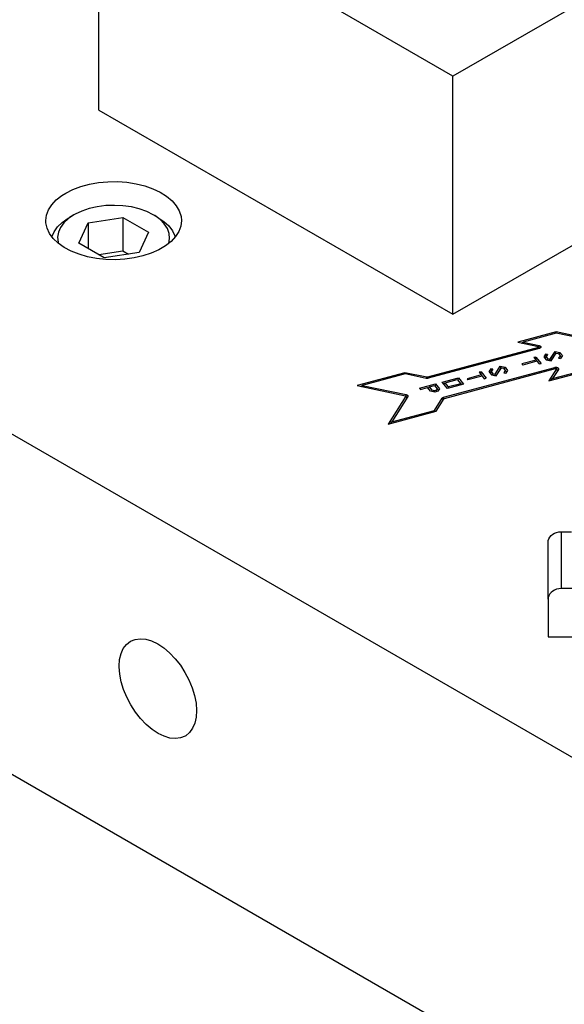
# Model space of a CAD drawing. Header units: inches. Extents: x 3 to 351, y 4 to 271.
# Tile 227 of 256: x 45.56 to 48.83, y 249.58 to 255.48. Entities that reach past the tile are written whole.
import ezdxf

# ---------------------------------------------------------------- set-up
doc = ezdxf.new("R2010")
doc.units = ezdxf.units.IN
doc.header["$LTSCALE"] = 0.5
doc.header["$MEASUREMENT"] = 0
doc.layers.add('DSS', color=7, linetype='Continuous')

msp = doc.modelspace()

# ---------------------------------------------------------------- linework, layer by layer
at = {"layer": 'DSS', "color": 254, "linetype": 'Continuous'}
for p, q in [((51.2713, 249.6726), (30.0581, 261.9199)), ((51.2713, 247.6314), (30.0581, 259.8787)), ((45.8398, 254.4414), (45.8828, 254.463)), ((45.8828, 254.463), (45.9306, 254.4809)), ((45.9306, 254.4809), (45.9823, 254.4947)), ((45.9823, 254.4947), (46.0369, 254.5042)), ((46.0369, 254.5042), (46.0932, 254.5093)), ((46.0932, 254.5093), (46.1501, 254.5097)), ((46.1501, 254.5097), (46.2066, 254.5056)), ((46.2066, 254.5056), (46.2616, 254.4969)), ((46.2616, 254.4969), (46.3139, 254.4838)), ((46.3139, 254.4838), (46.3625, 254.4667)), ((46.3625, 254.4667), (46.4065, 254.4458)), ((45.7563, 254.3714), (45.7832, 254.4004)), ((45.7832, 254.4004), (45.8168, 254.427)), ((45.8168, 254.427), (45.8398, 254.4414)), ((46.4065, 254.4458), (46.445, 254.4216)), ((46.445, 254.4216), (46.4773, 254.3944)), ((45.7248, 254.3084), (45.7367, 254.3405)), ((45.7367, 254.3405), (45.7563, 254.3714)), ((46.4773, 254.3944), (46.5026, 254.365)), ((46.5026, 254.365), (46.5206, 254.3338)), ((45.7208, 254.2756), (45.7248, 254.3084)), ((46.5206, 254.3338), (46.5309, 254.3014)), ((46.5309, 254.3014), (46.5333, 254.2756)), ((45.7214, 254.263), (45.7208, 254.2756)), ((45.7285, 254.2303), (45.7214, 254.263)), ((45.7433, 254.1986), (45.7285, 254.2303)), ((46.5293, 254.2427), (46.5174, 254.2106)), ((46.5333, 254.2756), (46.5293, 254.2427)), ((45.7658, 254.1683), (45.7433, 254.1986)), ((45.7953, 254.1402), (45.7658, 254.1683)), ((46.4978, 254.1797), (46.471, 254.1507)), ((46.5174, 254.2106), (46.4978, 254.1797)), ((45.8314, 254.1147), (45.7953, 254.1402)), ((45.8732, 254.0924), (45.8314, 254.1147)), ((46.4373, 254.1241), (46.3976, 254.1006)), ((46.471, 254.1507), (46.4373, 254.1241)), ((45.9201, 254.0737), (45.8732, 254.0924)), ((45.971, 254.059), (45.9201, 254.0737)), ((46.0251, 254.0485), (45.971, 254.059)), ((46.0811, 254.0425), (46.0251, 254.0485)), ((46.1947, 254.0443), (46.138, 254.0411)), ((46.2501, 254.052), (46.1947, 254.0443)), ((46.303, 254.0642), (46.2501, 254.052)), ((46.3525, 254.0804), (46.303, 254.0642)), ((46.3976, 254.1006), (46.3525, 254.0804)), ((46.138, 254.0411), (46.0811, 254.0425)), ((48.779, 253.6079), (48.5488, 253.546)), ((48.7796, 253.6004), (48.5804, 253.5468)), ((49.0555, 253.5498), (48.779, 253.6079)), ((48.7792, 253.6003), (48.779, 253.6079)), ((49.0572, 253.542), (48.7796, 253.6004)), ((48.6731, 253.5157), (48.0071, 253.3364)), ((48.5488, 253.546), (48.6727, 253.5199)), ((48.5722, 253.541), (48.5804, 253.5468)), ((48.5804, 253.5468), (48.6769, 253.5265)), ((48.6727, 253.5199), (48.6734, 253.5197)), ((48.6733, 253.5158), (48.6731, 253.5157)), ((48.6739, 253.516), (48.6733, 253.5158)), ((48.6734, 253.5197), (48.6739, 253.5195)), ((48.6739, 253.5195), (48.6744, 253.5192)), ((48.6744, 253.5163), (48.6739, 253.516)), ((48.6744, 253.5192), (48.6748, 253.5189)), ((48.6748, 253.5166), (48.6744, 253.5163)), ((48.6748, 253.5189), (48.6751, 253.5186)), ((48.6751, 253.517), (48.6748, 253.5166)), ((48.6751, 253.5186), (48.6751, 253.5185)), ((48.6802, 253.51), (48.6751, 253.5185)), ((48.6751, 253.5185), (48.6753, 253.5181)), ((48.6753, 253.5174), (48.6751, 253.517)), ((48.6753, 253.5181), (48.6753, 253.5177)), ((48.6753, 253.5177), (48.6753, 253.5174)), ((48.6769, 253.5265), (48.6794, 253.5258)), ((48.6794, 253.5258), (48.6817, 253.5249)), ((48.6817, 253.5249), (48.6837, 253.5237)), ((48.6837, 253.5237), (48.6853, 253.5224)), ((48.6854, 253.5132), (48.6838, 253.5119)), ((48.6853, 253.5224), (48.6865, 253.5209)), ((48.6866, 253.5147), (48.6854, 253.5132)), ((48.6865, 253.5209), (48.6872, 253.5194)), ((48.6872, 253.5162), (48.6866, 253.5147)), ((48.6872, 253.5194), (48.6874, 253.5178)), ((48.6874, 253.5178), (48.6872, 253.5162)), ((48.6782, 253.5094), (48.0122, 253.3301)), ((48.6573, 253.4578), (48.6458, 253.4547)), ((48.6458, 253.4547), (48.6587, 253.4388)), ((48.6573, 253.4578), (48.6543, 253.4442)), ((48.6573, 253.4578), (48.6885, 253.4193)), ((48.6796, 253.5098), (48.6782, 253.5094)), ((48.6819, 253.5108), (48.6796, 253.5098)), ((48.6838, 253.5119), (48.6819, 253.5108)), ((48.7156, 253.4752), (48.705, 253.4583)), ((48.705, 253.4583), (48.7198, 253.44)), ((48.7194, 253.4615), (48.712, 253.4497)), ((48.712, 253.4497), (48.7187, 253.4587)), ((48.7276, 253.4727), (48.7156, 253.4752)), ((48.7156, 253.4752), (48.7194, 253.4615)), ((48.7276, 253.4727), (48.7187, 253.4587)), ((48.7187, 253.4587), (48.7291, 253.4459)), ((48.7276, 253.4727), (48.7194, 253.4615)), ((48.7415, 253.4433), (48.7723, 253.4904)), ((48.7481, 253.4341), (48.7761, 253.4768)), ((48.7489, 253.4339), (48.7798, 253.4811)), ((48.7723, 253.4904), (48.8015, 253.4843)), ((48.7723, 253.4904), (48.7761, 253.4768)), ((48.7761, 253.4768), (48.7798, 253.4811)), ((48.7798, 253.4811), (48.7922, 253.4784)), ((48.7922, 253.4784), (48.8025, 253.4657)), ((48.8025, 253.4657), (48.7937, 253.4517)), ((48.8015, 253.4843), (48.7969, 253.4726)), ((48.8015, 253.4843), (48.8162, 253.466)), ((48.8094, 253.4569), (48.8025, 253.4657)), ((48.8094, 253.4569), (48.8046, 253.4494)), ((48.8162, 253.466), (48.8056, 253.4492)), ((48.8162, 253.466), (48.8094, 253.4569)), ((48.1043, 253.2161), (48.7703, 253.3954)), ((48.4129, 253.3548), (48.4438, 253.402)), ((48.4438, 253.402), (48.4729, 253.3959)), ((48.4438, 253.402), (48.4475, 253.3883)), ((48.4729, 253.3959), (48.4684, 253.3841)), ((48.4729, 253.3959), (48.4877, 253.3776)), ((48.6587, 253.4388), (48.5737, 253.4159)), ((48.5737, 253.4159), (48.5791, 253.4093)), ((48.6641, 253.4321), (48.5791, 253.4093)), ((48.6587, 253.4388), (48.664, 253.4321)), ((48.6641, 253.4321), (48.677, 253.4162)), ((48.677, 253.4162), (48.6885, 253.4193)), ((48.7198, 253.44), (48.7489, 253.4339)), ((48.7262, 253.4387), (48.7291, 253.4459)), ((48.7291, 253.4459), (48.7415, 253.4433)), ((48.7437, 253.435), (48.7415, 253.4433)), ((48.7703, 253.3954), (48.7729, 253.3959)), ((48.7729, 253.3959), (48.7756, 253.3962)), ((48.7756, 253.3962), (48.7784, 253.3962)), ((48.7784, 253.3962), (48.7812, 253.3959)), ((48.7812, 253.3959), (48.7838, 253.3954)), ((48.7838, 253.3954), (48.7863, 253.3946)), ((48.7863, 253.3946), (48.7884, 253.3935)), ((48.7937, 253.4517), (48.8056, 253.4492)), ((47.8727, 253.3639), (47.5858, 253.2867)), ((47.8733, 253.3564), (47.6175, 253.2875)), ((48.0041, 253.3363), (47.8727, 253.3639)), ((47.8728, 253.3563), (47.8727, 253.3639)), ((47.9999, 253.3298), (47.8733, 253.3564)), ((48.0044, 253.3363), (48.0041, 253.3363)), ((48.0051, 253.3362), (48.0044, 253.3363)), ((48.0057, 253.3362), (48.0051, 253.3362)), ((48.0064, 253.3363), (48.0057, 253.3362)), ((48.0071, 253.3364), (48.0064, 253.3363)), ((48.1094, 253.2097), (48.7754, 253.389)), ((48.3302, 253.3503), (48.2452, 253.3275)), ((48.3355, 253.3437), (48.2506, 253.3208)), ((48.3288, 253.3694), (48.3173, 253.3663)), ((48.3173, 253.3663), (48.3302, 253.3503)), ((48.3288, 253.3694), (48.3258, 253.3558)), ((48.3288, 253.3694), (48.3599, 253.3308)), ((48.3302, 253.3503), (48.3354, 253.3437)), ((48.3355, 253.3437), (48.3484, 253.3277)), ((48.3871, 253.3867), (48.3765, 253.3699)), ((48.3765, 253.3699), (48.3912, 253.3516)), ((48.3909, 253.3731), (48.3834, 253.3612)), ((48.3834, 253.3612), (48.3902, 253.3702)), ((48.399, 253.3842), (48.3871, 253.3867)), ((48.3871, 253.3867), (48.3909, 253.3731)), ((48.399, 253.3842), (48.3902, 253.3702)), ((48.3902, 253.3702), (48.4005, 253.3574)), ((48.399, 253.3842), (48.3909, 253.3731)), ((48.3912, 253.3516), (48.4204, 253.3455)), ((48.3977, 253.3502), (48.4005, 253.3574)), ((48.4005, 253.3574), (48.4129, 253.3548)), ((48.4152, 253.3466), (48.4129, 253.3548)), ((48.4196, 253.3456), (48.4475, 253.3883)), ((48.4204, 253.3455), (48.4512, 253.3926)), ((48.4475, 253.3883), (48.4512, 253.3926)), ((48.4512, 253.3926), (48.4636, 253.39)), ((48.4636, 253.39), (48.474, 253.3772)), ((48.474, 253.3772), (48.4651, 253.3632)), ((48.4651, 253.3632), (48.4771, 253.3607)), ((48.4808, 253.3684), (48.474, 253.3772)), ((48.4808, 253.3684), (48.4761, 253.3609)), ((48.4877, 253.3776), (48.4771, 253.3607)), ((48.4877, 253.3776), (48.4808, 253.3684)), ((48.7807, 253.3862), (48.7356, 253.3146)), ((48.7356, 253.3146), (48.9659, 253.3766)), ((48.7921, 253.3838), (48.757, 253.3281)), ((48.757, 253.3281), (48.9562, 253.3817)), ((48.7754, 253.389), (48.776, 253.3892)), ((48.776, 253.3892), (48.7767, 253.3892)), ((48.7767, 253.3892), (48.7774, 253.3892)), ((48.7774, 253.3892), (48.7781, 253.3892)), ((48.7781, 253.3892), (48.7787, 253.389)), ((48.7787, 253.389), (48.7793, 253.3888)), ((48.7793, 253.3888), (48.7798, 253.3886)), ((48.7798, 253.3886), (48.7803, 253.3883)), ((48.7803, 253.3883), (48.7806, 253.3879)), ((48.7806, 253.3879), (48.7808, 253.3877)), ((48.7809, 253.3865), (48.7807, 253.3862)), ((48.7865, 253.3783), (48.7808, 253.3877)), ((48.7808, 253.3877), (48.7809, 253.3873)), ((48.7809, 253.3873), (48.781, 253.3869)), ((48.781, 253.3869), (48.7809, 253.3865)), ((48.7865, 253.3783), (48.7869, 253.3773)), ((48.7869, 253.3773), (48.787, 253.3763)), ((48.787, 253.3763), (48.7869, 253.3756)), ((48.7884, 253.3935), (48.7902, 253.3923)), ((48.7902, 253.3923), (48.7916, 253.3909)), ((48.7916, 253.3909), (48.7926, 253.3894)), ((48.7926, 253.3846), (48.7921, 253.3838)), ((48.7926, 253.3894), (48.793, 253.3878)), ((48.793, 253.3862), (48.7926, 253.3846)), ((48.793, 253.3878), (48.793, 253.3862)), ((47.5858, 253.2867), (47.8759, 253.2258)), ((47.6093, 253.2818), (47.6175, 253.2875)), ((47.6175, 253.2875), (47.88, 253.2323)), ((47.9604, 253.2702), (48.0569, 253.2962)), ((48.0012, 253.3295), (47.9999, 253.3298)), ((48.004, 253.3292), (48.0012, 253.3295)), ((48.0068, 253.3292), (48.004, 253.3292)), ((48.0096, 253.3295), (48.0068, 253.3292)), ((48.0122, 253.3301), (48.0096, 253.3295)), ((48.0198, 253.2781), (48.0115, 253.271)), ((48.0198, 253.2781), (48.0508, 253.2864)), ((48.0352, 253.2591), (48.0198, 253.2781)), ((48.0508, 253.2864), (48.0661, 253.2674)), ((48.0569, 253.2962), (48.0539, 253.2826)), ((48.0569, 253.2962), (48.0799, 253.2678)), ((48.0964, 253.3068), (48.1929, 253.3328)), ((48.1275, 253.2683), (48.0964, 253.3068)), ((48.105, 253.2962), (48.1133, 253.3033)), ((48.1133, 253.3033), (48.1867, 253.323)), ((48.1337, 253.278), (48.1133, 253.3033)), ((48.224, 253.2942), (48.1275, 253.2683)), ((48.1317, 253.2694), (48.1337, 253.278)), ((48.2071, 253.2978), (48.1337, 253.278)), ((48.1867, 253.323), (48.2071, 253.2978)), ((48.1898, 253.3192), (48.1929, 253.3328)), ((48.1929, 253.3328), (48.224, 253.2942)), ((48.2071, 253.2978), (48.2124, 253.2911)), ((48.2452, 253.3275), (48.2506, 253.3208)), ((48.3484, 253.3277), (48.3599, 253.3308)), ((48.7513, 253.3188), (48.757, 253.3281)), ((47.8783, 253.2228), (47.7727, 253.0554)), ((47.8896, 253.2205), (47.7941, 253.0689)), ((47.8759, 253.2258), (47.8765, 253.2256)), ((47.8765, 253.2256), (47.8771, 253.2254)), ((47.8771, 253.2254), (47.8776, 253.2251)), ((47.8776, 253.2251), (47.878, 253.2248)), ((47.878, 253.2248), (47.8783, 253.2244)), ((47.884, 253.2149), (47.8783, 253.2244)), ((47.8783, 253.2244), (47.8783, 253.2244)), ((47.8783, 253.2244), (47.8784, 253.224)), ((47.8784, 253.2232), (47.8783, 253.2228)), ((47.8784, 253.224), (47.8785, 253.2236)), ((47.8785, 253.2236), (47.8784, 253.2232)), ((47.88, 253.2323), (47.8826, 253.2317)), ((47.8826, 253.2317), (47.8849, 253.2307)), ((47.8849, 253.2307), (47.8869, 253.2296)), ((47.8869, 253.2296), (47.8885, 253.2283)), ((47.8885, 253.2283), (47.8896, 253.2268)), ((47.8896, 253.2268), (47.8904, 253.2252)), ((47.8904, 253.222), (47.8896, 253.2205)), ((47.8904, 253.2252), (47.8906, 253.2236)), ((47.8906, 253.2236), (47.8904, 253.222)), ((47.9604, 253.2702), (47.9658, 253.2635)), ((47.9658, 253.2635), (48.0083, 253.275)), ((48.0259, 253.2532), (48.0083, 253.275)), ((48.0516, 253.2478), (48.0259, 253.2532)), ((48.0323, 253.2519), (48.0352, 253.2591)), ((48.051, 253.2558), (48.0352, 253.2591)), ((48.0604, 253.2583), (48.051, 253.2558)), ((48.0512, 253.2479), (48.051, 253.2558)), ((48.0705, 253.2529), (48.0516, 253.2478)), ((48.0661, 253.2674), (48.0604, 253.2583)), ((48.0635, 253.251), (48.0604, 253.2583)), ((48.073, 253.2586), (48.0661, 253.2674)), ((48.073, 253.2586), (48.0692, 253.2526)), ((48.0799, 253.2678), (48.0705, 253.2529)), ((48.0799, 253.2678), (48.073, 253.2586)), ((47.884, 253.2149), (47.8844, 253.2139)), ((47.8844, 253.2139), (47.8846, 253.2129)), ((47.8846, 253.2129), (47.8845, 253.2122)), ((48.0499, 253.1377), (48.096, 253.2108)), ((48.0595, 253.1326), (48.1074, 253.2084)), ((48.096, 253.2108), (48.0971, 253.2123)), ((48.0971, 253.2123), (48.0988, 253.2136)), ((48.0988, 253.2136), (48.1007, 253.2148)), ((48.1007, 253.2148), (48.103, 253.2157)), ((48.103, 253.2157), (48.1043, 253.2161)), ((48.1074, 253.2084), (48.1076, 253.2088)), ((48.1076, 253.2088), (48.108, 253.2091)), ((48.108, 253.2091), (48.1085, 253.2094)), ((48.1085, 253.2094), (48.1091, 253.2096)), ((48.1091, 253.2096), (48.1094, 253.2097)), ((47.7727, 253.0554), (48.0595, 253.1326)), ((47.7941, 253.0689), (48.0499, 253.1377)), ((48.0524, 253.1307), (48.0499, 253.1377)), ((47.7884, 253.0596), (47.7941, 253.0689)), ((46.2041, 251.7342), (46.2275, 251.7526)), ((46.2275, 251.7526), (46.2282, 251.753)), ((46.2282, 251.753), (46.2557, 251.7643)), ((46.2557, 251.7643), (46.2866, 251.7684)), ((46.2866, 251.7684), (46.32, 251.7652)), ((46.32, 251.7652), (46.3551, 251.7547)), ((46.3551, 251.7547), (46.3912, 251.7374)), ((46.1715, 251.6787), (46.1853, 251.7094)), ((46.1853, 251.7094), (46.2041, 251.7342)), ((46.3912, 251.7374), (46.4273, 251.7134)), ((46.4273, 251.7134), (46.4626, 251.6836)), ((46.4626, 251.6836), (46.4961, 251.6485)), ((46.1602, 251.6028), (46.1631, 251.6429)), ((46.1631, 251.6429), (46.1715, 251.6787)), ((46.4961, 251.6485), (46.5271, 251.609)), ((46.1603, 251.5992), (46.1602, 251.6028)), ((46.1636, 251.5557), (46.1603, 251.5992)), ((46.5271, 251.609), (46.5548, 251.5661)), ((46.5548, 251.5661), (46.5786, 251.5209)), ((46.1724, 251.51), (46.1636, 251.5557)), ((46.1867, 251.4634), (46.1724, 251.51)), ((46.5786, 251.5209), (46.5978, 251.4743)), ((46.2059, 251.4169), (46.1867, 251.4634)), ((46.5978, 251.4743), (46.6121, 251.4277)), ((46.2297, 251.3716), (46.2059, 251.4169)), ((46.6121, 251.4277), (46.6209, 251.382)), ((46.2574, 251.3287), (46.2297, 251.3716)), ((46.2884, 251.2893), (46.2574, 251.3287)), ((46.6209, 251.382), (46.6242, 251.3385)), ((46.6242, 251.3385), (46.6219, 251.2981)), ((46.3219, 251.2542), (46.2884, 251.2893)), ((46.6219, 251.2981), (46.614, 251.2619)), ((46.3572, 251.2243), (46.3219, 251.2542)), ((46.3933, 251.2004), (46.3572, 251.2243)), ((46.6006, 251.2308), (46.5822, 251.2054)), ((46.614, 251.2619), (46.6006, 251.2308)), ((46.4294, 251.183), (46.3933, 251.2004)), ((46.4645, 251.1726), (46.4294, 251.183)), ((46.4979, 251.1694), (46.4645, 251.1726)), ((46.5288, 251.1734), (46.4979, 251.1694)), ((46.5563, 251.1847), (46.5288, 251.1734)), ((46.5592, 251.1865), (46.5563, 251.1847)), ((46.5822, 251.2054), (46.5592, 251.1865))]:
    msp.add_line(p, q, dxfattribs=at)
at = {"layer": 'DSS', "color": 9, "linetype": 'Continuous'}
for p, q in [((46.0387, 254.939), (46.0387, 256.3678)), ((49.2207, 255.7555), (48.16, 255.1431)), ((48.16, 255.1431), (47.2761, 255.6534)), ((48.16, 253.7142), (48.16, 255.1431)), ((46.0387, 254.939), (48.16, 253.7142)), ((48.16, 253.7142), (49.2207, 254.3266))]:
    msp.add_line(p, q, dxfattribs=at)
at = {"layer": 'DSS', "color": 132, "linetype": 'Continuous'}
for p, q in [((45.9811, 254.3482), (45.9363, 254.3332)), ((46.0294, 254.3591), (45.9811, 254.3482)), ((46.08, 254.3655), (46.0294, 254.3591)), ((46.1317, 254.3674), (46.08, 254.3655)), ((46.1833, 254.3647), (46.1317, 254.3674)), ((46.2335, 254.3575), (46.1833, 254.3647)), ((46.2812, 254.3458), (46.2335, 254.3575)), ((46.3253, 254.3301), (46.2812, 254.3458)), ((45.8193, 254.2653), (45.8538, 254.2899)), ((45.8558, 254.2879), (45.8286, 254.2625)), ((45.8538, 254.2899), (45.8619, 254.2947)), ((45.8895, 254.3106), (45.8558, 254.2879)), ((45.8895, 254.3106), (45.8619, 254.2947)), ((45.8961, 254.3143), (45.8895, 254.3106)), ((45.9363, 254.3332), (45.8961, 254.3143)), ((45.974, 254.2619), (46.1831, 254.2942)), ((46.1831, 254.2942), (46.3362, 254.2058)), ((46.1831, 254.2942), (46.1831, 254.0942)), ((46.3646, 254.3106), (46.3253, 254.3301)), ((46.3923, 254.2947), (46.3646, 254.3106)), ((46.3731, 254.3056), (46.3646, 254.3106)), ((46.4054, 254.2822), (46.3731, 254.3056)), ((46.3923, 254.2947), (46.428, 254.2708)), ((46.431, 254.2562), (46.4054, 254.2822)), ((45.7706, 254.2089), (45.7914, 254.2381)), ((45.7914, 254.2381), (45.8193, 254.2653)), ((45.8084, 254.2349), (45.7959, 254.2059)), ((45.8286, 254.2625), (45.8084, 254.2349)), ((45.918, 254.1411), (45.974, 254.2619)), ((45.974, 254.2619), (45.974, 254.1088)), ((46.428, 254.2708), (46.4574, 254.2441)), ((46.4494, 254.2282), (46.431, 254.2562)), ((46.4601, 254.1989), (46.4494, 254.2282)), ((46.4574, 254.2441), (46.4797, 254.2153)), ((45.7575, 254.1782), (45.7706, 254.2089)), ((45.7959, 254.2059), (45.7912, 254.1761)), ((45.7912, 254.1761), (45.7945, 254.1463)), ((46.3362, 254.2058), (46.2802, 254.0851)), ((46.4578, 254.1393), (46.4629, 254.1691)), ((46.4629, 254.1691), (46.4601, 254.1989)), ((46.4797, 254.2153), (46.4945, 254.1848)), ((46.4945, 254.1848), (46.4967, 254.1782)), ((45.7945, 254.1463), (45.7964, 254.1393)), ((46.071, 254.0528), (45.918, 254.1411)), ((46.0381, 254.0718), (46.1831, 254.0942)), ((46.2802, 254.0851), (46.071, 254.0528)), ((46.1831, 254.0942), (46.216, 254.0752))]:
    msp.add_line(p, q, dxfattribs=at)
at = {"layer": 'DSS', "color": 96, "linetype": 'Continuous'}
for p, q in [((48.6744, 253.5084), (48.6731, 253.5157)), ((48.6756, 253.5177), (48.6769, 253.5265)), ((48.7716, 253.388), (48.7703, 253.3954)), ((48.003, 253.3293), (48.0041, 253.3363)), ((48.0084, 253.3294), (48.0071, 253.3364)), ((48.7863, 253.3746), (48.7807, 253.3862)), ((47.8838, 253.2112), (47.8783, 253.2228)), ((47.8787, 253.2236), (47.88, 253.2323)), ((48.1016, 253.1992), (48.096, 253.2108)), ((48.1061, 253.2064), (48.1043, 253.2161)), ((48.809, 252.4097), (48.809, 252.0688)), ((48.809, 252.4097), (48.809, 252.0688))]:
    msp.add_line(p, q, dxfattribs=at)
at = {"layer": 'DSS', "color": 2, "linetype": 'Continuous'}
for p, q in [((48.7487, 252.3868), (48.7584, 252.3947)), ((48.7487, 252.3868), (48.7584, 252.3947)), ((48.7584, 252.3947), (48.7696, 252.4011)), ((48.7584, 252.3947), (48.7696, 252.4011)), ((48.7696, 252.4011), (48.782, 252.4059)), ((48.7696, 252.4011), (48.782, 252.4059)), ((48.782, 252.4059), (48.7953, 252.4088)), ((48.782, 252.4059), (48.7953, 252.4088)), ((48.7953, 252.4088), (48.809, 252.4097)), ((48.7953, 252.4088), (48.809, 252.4097)), ((48.809, 252.4097), (48.8709, 252.4097)), ((48.809, 252.4097), (48.8709, 252.4097)), ((48.7302, 252.3454), (48.7314, 252.3566)), ((48.7302, 252.3454), (48.7314, 252.3566)), ((48.7302, 252.0045), (48.7302, 252.3454)), ((48.7302, 252.0045), (48.7302, 252.3454)), ((48.7314, 252.3566), (48.735, 252.3674)), ((48.7314, 252.3566), (48.735, 252.3674)), ((48.735, 252.3674), (48.7408, 252.3776)), ((48.735, 252.3674), (48.7408, 252.3776)), ((48.7408, 252.3776), (48.7487, 252.3868)), ((48.7408, 252.3776), (48.7487, 252.3868)), ((48.7408, 252.0366), (48.735, 252.0264)), ((48.7408, 252.0366), (48.735, 252.0264)), ((48.7487, 252.0458), (48.7408, 252.0366)), ((48.7487, 252.0458), (48.7408, 252.0366)), ((48.7584, 252.0537), (48.7487, 252.0458)), ((48.7584, 252.0537), (48.7487, 252.0458)), ((48.7696, 252.0601), (48.7584, 252.0537)), ((48.7696, 252.0601), (48.7584, 252.0537)), ((48.782, 252.0649), (48.7696, 252.0601)), ((48.782, 252.0649), (48.7696, 252.0601)), ((48.7953, 252.0678), (48.782, 252.0649)), ((48.7953, 252.0678), (48.782, 252.0649)), ((48.809, 252.0688), (48.7953, 252.0678)), ((48.809, 252.0688), (48.7953, 252.0678)), ((49.3601, 252.0688), (48.809, 252.0688)), ((49.3601, 252.0688), (48.809, 252.0688)), ((48.7314, 252.0156), (48.7302, 252.0045)), ((48.7314, 252.0156), (48.7302, 252.0045)), ((48.7302, 252.0045), (48.7302, 251.7795)), ((48.7302, 252.0045), (48.7302, 251.7795)), ((48.735, 252.0264), (48.7314, 252.0156)), ((48.735, 252.0264), (48.7314, 252.0156)), ((48.7302, 251.7795), (48.8877, 251.7795)), ((48.7302, 251.7795), (48.8877, 251.7795))]:
    msp.add_line(p, q, dxfattribs=at)

doc.saveas('drawing.dxf')
